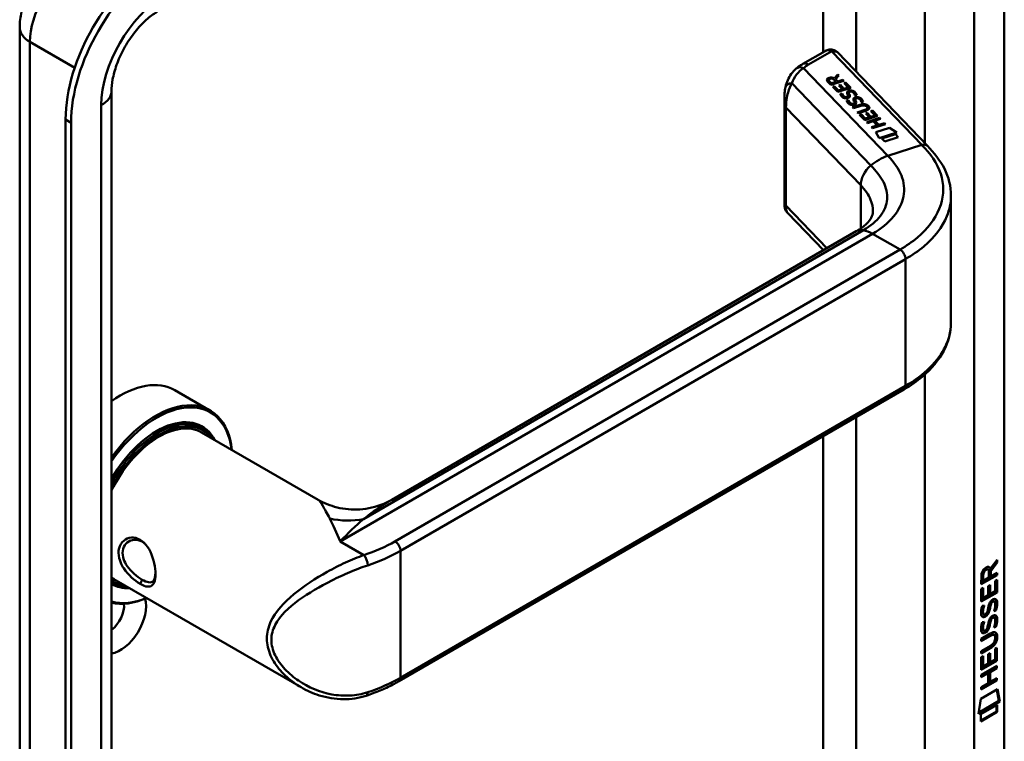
# Model space of a CAD drawing. Header units: millimetres. Extents: x 20 to 833, y 20 to 574.
# Tile 3 of 6: x 340 to 391, y 126 to 163. Entities that reach past the tile are written whole.
import ezdxf

# ---------------------------------------------------------------- set-up
doc = ezdxf.new("R2010")
doc.units = ezdxf.units.MM
doc.header["$LTSCALE"] = 2
doc.layers.add('Sichtbare Kanten(DIN)', color=7, linetype='Continuous', lineweight=50)
doc.layers.add('Sichtbare tangentiale Kanten(DIN)', color=7, linetype='Continuous', lineweight=50)

msp = doc.modelspace()

# ---------------------------------------------------------------- linework, layer by layer
at = {"layer": 'Sichtbare Kanten(DIN)'}
for p, q in [((390.564, 118.33), (390.564, 185.609)), ((339.832, 95.468), (339.832, 162.747)), ((381.327, 161.536), (380.18, 160.874)), ((386.601, 156.653), (381.991, 161.455)), ((381.806, 160.142), (381.982, 160.338)), ((381.806, 160.136), (381.982, 160.331)), ((381.982, 160.338), (382.038, 160.279)), ((381.982, 160.338), (381.982, 160.331)), ((381.982, 160.331), (382.035, 160.276)), ((381.629, 159.798), (381.459, 159.975)), ((381.518, 160.05), (381.518, 160.043)), ((381.546, 159.995), (381.661, 159.876)), ((381.546, 159.989), (381.661, 159.869)), ((382.295, 160.012), (381.629, 159.798)), ((381.661, 159.876), (381.898, 159.952)), ((381.661, 159.869), (381.898, 159.945)), ((381.661, 159.876), (381.661, 159.869)), ((381.898, 159.952), (381.783, 160.071)), ((381.806, 160.142), (381.806, 160.136)), ((382.038, 160.279), (381.87, 160.092)), ((381.87, 160.092), (381.98, 159.978)), ((381.87, 160.092), (381.87, 160.086)), ((381.87, 160.086), (381.98, 159.971)), ((381.898, 159.952), (381.898, 159.945)), ((381.98, 159.978), (382.246, 160.063)), ((381.98, 159.971), (382.246, 160.057)), ((381.98, 159.978), (381.98, 159.971)), ((382.246, 160.063), (382.295, 160.012)), ((382.246, 160.063), (382.246, 160.057)), ((382.246, 160.057), (382.29, 160.01)), ((382.305, 159.891), (382.387, 159.917)), ((382.518, 159.669), (382.305, 159.891)), ((382.31, 159.886), (382.387, 159.91)), ((382.387, 159.917), (382.648, 159.644)), ((382.387, 159.917), (382.387, 159.91)), ((382.387, 159.91), (382.643, 159.643)), ((344.563, 92.202), (344.563, 159.481)), ((381.722, 159.701), (381.804, 159.727)), ((381.982, 159.431), (381.722, 159.701)), ((381.727, 159.696), (381.804, 159.72)), ((381.804, 159.727), (382.014, 159.507)), ((381.804, 159.727), (381.804, 159.72)), ((381.804, 159.72), (382.014, 159.501)), ((382.648, 159.644), (381.982, 159.431)), ((382.014, 159.507), (382.223, 159.574)), ((382.014, 159.501), (382.223, 159.568)), ((382.014, 159.507), (382.014, 159.501)), ((382.036, 159.769), (382.117, 159.795)), ((382.223, 159.574), (382.036, 159.769)), ((382.04, 159.764), (382.117, 159.789)), ((382.117, 159.795), (382.304, 159.6)), ((382.117, 159.795), (382.117, 159.789)), ((382.117, 159.789), (382.304, 159.594)), ((382.122, 159.339), (382.214, 159.351)), ((382.122, 159.333), (382.214, 159.345)), ((382.214, 159.351), (382.214, 159.345)), ((382.223, 159.574), (382.223, 159.568)), ((382.304, 159.6), (382.518, 159.669)), ((382.304, 159.594), (382.518, 159.662)), ((382.304, 159.6), (382.304, 159.594)), ((382.518, 159.669), (382.518, 159.662)), ((382.558, 159.39), (382.558, 159.383)), ((382.572, 159.335), (382.572, 159.328)), ((382.586, 159.304), (382.586, 159.298)), ((382.611, 159.443), (382.608, 159.442)), ((379.235, 159.089), (379.235, 153.618)), ((382.34, 159.175), (382.344, 159.173)), ((382.34, 159.168), (382.344, 159.167)), ((382.451, 158.996), (382.543, 159.008)), ((382.452, 158.99), (382.543, 159.002)), ((382.51, 159.205), (382.51, 159.198)), ((382.512, 159.213), (382.512, 159.216)), ((382.512, 159.206), (382.512, 159.209)), ((382.513, 159.222), (382.513, 159.215)), ((382.543, 159.008), (382.543, 159.002)), ((382.669, 158.832), (382.673, 158.83)), ((382.669, 158.825), (382.673, 158.824)), ((382.839, 158.862), (382.839, 158.855)), ((382.841, 158.87), (382.842, 158.873)), ((382.841, 158.863), (382.842, 158.866)), ((382.842, 158.879), (382.842, 158.872)), ((382.86, 159.25), (382.86, 159.244)), ((382.887, 159.047), (382.887, 159.04)), ((382.901, 158.992), (382.901, 158.985)), ((382.915, 158.961), (382.915, 158.955)), ((382.94, 159.1), (382.937, 159.099)), ((383.19, 158.907), (383.19, 158.901)), ((382.738, 158.643), (383.122, 158.766)), ((382.787, 158.592), (382.738, 158.643)), ((382.743, 158.638), (383.122, 158.759)), ((383.176, 158.717), (382.787, 158.592)), ((382.988, 158.382), (383.377, 158.507)), ((383.037, 158.332), (382.988, 158.382)), ((382.993, 158.377), (383.377, 158.5)), ((383.421, 158.454), (383.037, 158.332)), ((383.424, 158.323), (383.505, 158.349)), ((383.611, 158.128), (383.424, 158.323)), ((383.429, 158.318), (383.505, 158.343)), ((383.483, 158.677), (383.482, 158.678)), ((383.505, 158.349), (383.692, 158.154)), ((383.505, 158.349), (383.505, 158.343)), ((383.505, 158.343), (383.692, 158.148)), ((383.515, 158.613), (383.515, 158.607)), ((383.693, 158.445), (383.775, 158.471)), ((383.906, 158.223), (383.693, 158.445)), ((383.698, 158.44), (383.775, 158.464)), ((383.775, 158.471), (384.036, 158.198)), ((383.775, 158.471), (383.775, 158.464)), ((383.775, 158.464), (384.032, 158.197)), ((342.198, 158.011), (342.198, 90.732)), ((342.481, 157.848), (342.481, 90.569)), ((383.111, 158.255), (383.192, 158.281)), ((383.37, 157.985), (383.111, 158.255)), ((383.115, 158.25), (383.192, 158.274)), ((383.192, 158.281), (383.402, 158.062)), ((383.192, 158.281), (383.192, 158.274)), ((383.192, 158.274), (383.402, 158.055)), ((384.036, 158.198), (383.37, 157.985)), ((383.402, 158.062), (383.611, 158.128)), ((383.402, 158.055), (383.611, 158.122)), ((383.402, 158.062), (383.402, 158.055)), ((383.472, 157.878), (384.139, 158.091)), ((383.521, 157.827), (383.472, 157.878)), ((383.477, 157.873), (384.139, 158.085)), ((383.811, 157.92), (383.521, 157.827)), ((383.611, 158.128), (383.611, 158.122)), ((383.692, 158.154), (383.906, 158.223)), ((383.692, 158.148), (383.906, 158.216)), ((383.692, 158.154), (383.692, 158.148)), ((384.438, 157.78), (383.771, 157.567)), ((384.012, 157.71), (383.811, 157.92)), ((384.187, 158.04), (383.894, 157.946)), ((383.894, 157.946), (384.095, 157.737)), ((383.894, 157.946), (383.894, 157.94)), ((383.894, 157.94), (384.095, 157.73)), ((383.906, 158.223), (383.906, 158.216)), ((384.095, 157.737), (384.389, 157.831)), ((384.095, 157.73), (384.389, 157.824)), ((384.139, 158.091), (384.187, 158.04)), ((384.139, 158.091), (384.139, 158.085)), ((384.139, 158.085), (384.183, 158.039)), ((384.389, 157.831), (384.438, 157.78)), ((384.389, 157.831), (384.389, 157.824)), ((384.389, 157.824), (384.433, 157.778)), ((383.722, 157.617), (384.012, 157.71)), ((383.771, 157.567), (383.722, 157.617)), ((383.727, 157.612), (384.012, 157.704)), ((383.941, 157.367), (384.642, 157.591)), ((384.11, 157.045), (383.941, 157.367)), ((383.944, 157.361), (384.642, 157.585)), ((384.012, 157.71), (384.012, 157.704)), ((384.095, 157.737), (384.095, 157.73)), ((385.023, 157.338), (384.11, 157.045)), ((384.642, 157.591), (385.023, 157.338)), ((384.642, 157.591), (384.642, 157.585)), ((384.642, 157.585), (385.017, 157.336)), ((384.254, 157.041), (384.953, 157.265)), ((384.402, 156.887), (384.254, 157.041)), ((384.259, 157.036), (384.953, 157.258)), ((385.101, 157.111), (384.402, 156.887)), ((384.953, 157.265), (385.101, 157.111)), ((384.953, 157.265), (384.953, 157.258)), ((384.953, 157.258), (385.096, 157.11)), ((387.815, 154.056), (387.815, 147.557)), ((379.404, 153.19), (381.24, 151.278)), ((359.001, 138.438), (382.934, 152.256)), ((347.826, 144.082), (349.636, 143.037)), ((359.368, 129.088), (385.39, 144.111)), ((349.08, 142.203), (349.249, 142.105)), ((349.206, 141.899), (355.211, 138.432)), ((390.146, 135.224), (389.823, 134.791)), ((389.851, 134.888), (390.189, 135.341)), ((390.189, 135.199), (389.866, 134.766)), ((390.146, 135.284), (390.146, 135.224)), ((390.189, 135.199), (390.146, 135.224)), ((390.189, 135.341), (390.189, 135.199)), ((390.146, 134.574), (389.38, 134.133)), ((390.188, 134.55), (389.38, 134.084)), ((389.38, 134.084), (389.381, 134.513)), ((389.437, 134.58), (389.436, 134.29)), ((389.479, 134.556), (389.479, 134.266)), ((389.724, 134.851), (389.681, 134.876)), ((389.767, 134.431), (389.767, 134.722)), ((389.851, 134.888), (389.808, 134.912)), ((389.823, 134.791), (389.823, 134.513)), ((389.866, 134.766), (389.823, 134.791)), ((389.866, 134.488), (389.823, 134.513)), ((389.866, 134.766), (389.866, 134.488)), ((389.866, 134.488), (390.188, 134.675)), ((390.146, 134.65), (390.146, 134.574)), ((390.188, 134.55), (390.146, 134.574)), ((390.188, 134.675), (390.188, 134.55)), ((344.563, 134.188), (344.649, 134.138)), ((344.806, 134.278), (354.33, 128.78)), ((389.479, 134.266), (389.436, 134.29)), ((389.479, 134.266), (389.767, 134.431)), ((389.731, 133.99), (389.83, 134.047)), ((389.731, 133.518), (389.731, 133.99)), ((389.787, 134.023), (389.787, 133.599)), ((389.83, 134.047), (389.829, 133.574)), ((390.089, 133.724), (390.09, 134.262)), ((390.09, 134.262), (390.188, 134.319)), ((390.146, 134.295), (390.145, 133.682)), ((390.188, 134.319), (390.188, 133.658)), ((354.331, 133.86), (354.332, 133.86)), ((389.379, 133.192), (389.38, 133.847)), ((390.145, 133.682), (389.379, 133.241)), ((390.188, 133.658), (389.379, 133.192)), ((389.38, 133.847), (389.478, 133.903)), ((389.436, 133.879), (389.435, 133.396)), ((389.478, 133.903), (389.478, 133.372)), ((389.478, 133.372), (389.731, 133.518)), ((389.829, 133.574), (389.787, 133.599)), ((389.829, 133.574), (390.089, 133.724)), ((390.188, 133.658), (390.145, 133.682)), ((389.428, 132.967), (389.524, 132.99)), ((389.478, 133.372), (389.435, 133.396)), ((389.841, 132.929), (389.798, 132.954)), ((389.893, 133.098), (389.851, 133.123)), ((389.931, 133.208), (389.928, 133.206)), ((389.973, 133.183), (389.931, 133.208)), ((389.973, 133.183), (389.97, 133.181)), ((390.053, 133.19), (390.01, 133.215)), ((389.441, 132.589), (389.443, 132.584)), ((389.511, 132.53), (389.468, 132.555)), ((389.483, 132.564), (389.485, 132.56)), ((389.677, 132.644), (389.68, 132.651)), ((389.827, 132.856), (389.784, 132.881)), ((390.132, 132.729), (390.089, 132.754)), ((389.427, 132.135), (389.523, 132.158)), ((389.826, 132.024), (389.784, 132.049)), ((389.84, 132.097), (389.798, 132.122)), ((389.893, 132.266), (389.85, 132.291)), ((389.93, 132.376), (389.927, 132.374)), ((389.973, 132.351), (389.93, 132.376)), ((389.973, 132.351), (389.969, 132.349)), ((390.052, 132.358), (390.01, 132.383)), ((390.131, 131.897), (390.089, 131.922)), ((389.378, 131.28), (389.843, 131.549)), ((389.808, 131.454), (389.378, 131.206)), ((389.85, 131.429), (389.378, 131.157)), ((389.44, 131.757), (389.442, 131.752)), ((389.51, 131.698), (389.468, 131.723)), ((389.483, 131.732), (389.485, 131.728)), ((389.676, 131.812), (389.679, 131.819)), ((390.044, 131.469), (390.002, 131.494)), ((389.377, 130.648), (389.85, 130.92)), ((389.378, 131.157), (389.378, 131.28)), ((390.099, 131.317), (390.099, 131.32)), ((389.8, 130.818), (389.377, 130.574)), ((389.843, 130.793), (389.377, 130.525)), ((389.377, 130.525), (389.377, 130.648)), ((389.377, 130.338), (389.476, 130.395)), ((389.476, 130.395), (389.475, 129.864)), ((389.728, 130.009), (389.729, 130.482)), ((389.729, 130.482), (389.827, 130.539)), ((389.785, 130.514), (389.785, 130.091)), ((389.827, 130.539), (389.827, 130.066)), ((390.087, 130.754), (390.186, 130.811)), ((390.087, 130.216), (390.087, 130.754)), ((390.143, 130.786), (390.143, 130.174)), ((390.186, 130.811), (390.185, 130.15)), ((389.376, 129.424), (390.185, 129.89)), ((389.377, 129.683), (389.377, 130.338)), ((390.143, 130.174), (389.377, 129.732)), ((390.185, 130.15), (389.377, 129.683)), ((389.433, 130.371), (389.433, 129.888)), ((389.475, 129.864), (389.433, 129.888)), ((389.475, 129.864), (389.728, 130.009)), ((389.827, 130.066), (389.785, 130.091)), ((389.827, 130.066), (390.087, 130.216)), ((390.185, 130.15), (390.143, 130.174)), ((390.185, 129.89), (390.185, 129.767)), ((389.685, 129.528), (389.376, 129.35)), ((389.728, 129.504), (389.376, 129.301)), ((389.376, 129.301), (389.376, 129.424)), ((389.728, 129.504), (389.685, 129.528)), ((389.727, 128.995), (389.728, 129.504)), ((390.142, 129.791), (389.786, 129.586)), ((389.786, 129.586), (389.786, 129.077)), ((389.829, 129.562), (389.786, 129.586)), ((389.829, 129.562), (389.828, 129.053)), ((390.185, 129.767), (389.829, 129.562)), ((390.142, 129.866), (390.142, 129.791)), ((390.185, 129.767), (390.142, 129.791)), ((390.142, 129.159), (389.376, 128.718)), ((390.184, 129.135), (389.376, 128.669)), ((389.376, 128.792), (389.727, 128.995)), ((389.828, 129.053), (389.786, 129.077)), ((389.828, 129.053), (390.184, 129.258)), ((390.142, 129.234), (390.142, 129.159)), ((390.184, 129.135), (390.142, 129.159)), ((390.184, 129.258), (390.184, 129.135)), ((389.355, 128.185), (390.206, 128.675)), ((389.376, 128.669), (389.376, 128.792)), ((390.172, 128.656), (390.29, 128.077)), ((390.206, 128.675), (390.333, 128.052)), ((389.226, 127.414), (389.355, 128.185)), ((390.333, 128.052), (389.226, 127.414)), ((390.29, 128.077), (389.235, 127.468)), ((389.355, 127.395), (390.203, 127.884)), ((390.161, 127.86), (390.16, 127.535)), ((390.203, 127.884), (390.203, 127.511)), ((390.333, 128.052), (390.29, 128.077)), ((390.16, 127.535), (389.355, 127.071)), ((390.203, 127.511), (389.355, 127.022)), ((389.355, 127.022), (389.355, 127.395)), ((390.203, 127.511), (390.16, 127.535))]:
    msp.add_line(p, q, dxfattribs=at)
for centre, major_axis, ratio, start_param, end_param in [((347.006, 160.788), (-3.4, -5.889), 0.57735, 3.926991, 5.497787), ((347.289, 160.624), (-3.4, -5.889), 0.57735, 3.926991, 5.497787), ((381.527, 160.959), (0.076, -0.62), 0.711531, 3.432785, 3.435595), ((381.921, 159.98), (-0.402, 0.079), 0.327189, 5.747132, 6.719877), ((381.921, 159.973), (-0.402, 0.079), 0.327189, 0.064188, 0.436691), ((381.606, 159.865), (0.291, 0.194), 0.851523, 0.416586, 1.247393), ((381.606, 159.858), (0.291, 0.194), 0.851523, 0.416586, 1.247393), ((382.675, 159.166), (0.036, -0.282), 0.791174, 2.749903, 3.271291), ((382.232, 159.688), (0.188, -0.522), 0.372865, 5.863656, 5.924616), ((382.232, 159.682), (0.188, -0.522), 0.372865, 5.863656, 5.924616), ((382.411, 159.337), (-0.024, -0.177), 0.940158, 6.012779, 6.473073), ((382.411, 159.331), (-0.024, -0.177), 0.940158, 6.012779, 6.473073), ((382.495, 159.212), (-0.0068, -0.0258), 0.611199, 1.463345, 1.771423), ((382.495, 159.205), (-0.0068, -0.0258), 0.611199, 1.463345, 1.771423), ((382.55, 159.385), (-0.198, 0.562), 0.357801, 2.741501, 2.800642), ((382.55, 159.378), (-0.198, 0.562), 0.357801, 2.741501, 2.800642), ((382.741, 158.996), (0.027, 0.178), 0.935563, 2.890878, 3.348709), ((382.741, 158.99), (0.027, 0.178), 0.935563, 2.890878, 3.348709), ((382.824, 158.869), (0.0068, 0.0258), 0.611199, 4.604937, 4.913015), ((382.824, 158.862), (0.0068, 0.0258), 0.611199, 4.604937, 4.913015), ((383.004, 158.824), (-0.036, 0.282), 0.791755, 5.890904, 6.412597), ((382.836, 157.851), (0.7, 0.879), 0.508581, 6.215857, 6.934321), ((382.836, 157.844), (0.7, 0.879), 0.508581, 6.215857, 6.934321), ((375.452, 159.595), (8.063, -0.989), 0.081551, 6.108, 6.382933), ((375.452, 159.589), (8.063, -0.989), 0.081551, 6.108, 6.293185), ((381.925, 158.799), (1.686, -0.201), 0.222741, 5.829043, 6.547383), ((381.925, 158.793), (1.686, -0.201), 0.222741, 0.035067, 0.264197), ((383.634, 151.043), (-0.7, 1.212), 0.57735, 6.279176, 6.283185), ((345.026, 139.232), (2.8, 4.85), 0.57735, 0, 0.902526), ((385.19, 144.458), (0.2, -0.346), 0.57735, 0, 0.00623), ((346.836, 138.187), (2.8, 4.85), 0.57735, 5.616239, 7.679969), ((346.893, 138.154), (2.76, 4.78), 0.57735, 5.634869, 7.708109), ((346.893, 138.154), (2.34, 4.053), 0.57735, 5.935521, 7.849506), ((346.865, 138.171), (2.32, 4.018), 0.57735, 6.027433, 7.064282), ((346.949, 138.122), (2.3, 3.984), 0.57735, 5.987222, 7.892142), ((347.006, 138.089), (2.26, 3.914), 0.57735, 6.052244, 7.938463), ((347.006, 138.089), (2.2, 3.811), 0.57735, 0, 1.688247), ((346.78, 138.22), (2.3, 3.984), 0.57735, 0, 0.220052), ((346.723, 138.252), (2.32, 4.018), 0.57735, 6.145982, 6.252702), ((345.309, 139.069), (1.91, 3.308), 0.57735, 3.784703, 3.784752), ((345.309, 139.069), (1.91, 3.308), 0.57735, 3.86735, 3.867371), ((389.418, 134.242), (0.368, 0.732), 0.34929, 5.940544, 6.771352), ((389.376, 134.266), (0.368, 0.732), 0.34929, 5.940544, 6.177403), ((347.006, 138.089), (-2.2, -3.811), 0.57735, 6.165735, 6.283185), ((346.667, 138.285), (-1.91, -3.308), 0.57735, 0.237022, 0.237105), ((389.77, 134.52), (0.175, -0.346), 0.819444, 3.185758, 4.158502), ((389.812, 134.496), (0.175, -0.346), 0.819444, 3.185758, 4.158502), ((347.006, 138.089), (-2.26, -3.914), 0.57735, 6.198704, 6.514127), ((346.949, 138.122), (-2.3, -3.984), 0.57735, 6.245025, 6.579148), ((346.723, 138.252), (-2.32, -4.018), 0.57735, 0.066868, 0.137203), ((346.865, 138.171), (-2.32, -4.018), 0.57735, 0.008063, 0.255753), ((346.893, 138.154), (-2.34, -4.053), 0.57735, 0.004476, 0.347665), ((346.723, 138.252), (-2.32, -4.018), 0.57735, 0.55864, 0.558683), ((347.006, 138.089), (-2.2, -3.811), 0.57735, 0.463642, 0.463742), ((347.006, 138.089), (-2.26, -3.914), 0.57735, 0.516854, 0.516919), ((346.949, 138.122), (2.3, 3.984), 0.57735, 3.689485, 3.689522), ((346.893, 138.154), (2.34, 4.053), 0.57735, 3.718056, 3.718072), ((346.893, 138.154), (2.34, 4.053), 0.57735, 3.896275, 3.89629), ((346.949, 138.122), (2.3, 3.984), 0.57735, 3.878564, 3.878579), ((347.006, 138.089), (-2.26, -3.914), 0.57735, 0.718716, 0.718732), ((346.893, 138.154), (-2.76, -4.78), 0.57735, 0.145873, 0.648317), ((346.836, 138.187), (-2.8, -4.85), 0.57735, 0.174012, 0.666946), ((345.026, 132.21), (0.93, 1.611), 0.57735, 3.567459, 5.765878), ((344.46, 132.537), (0.53, 0.918), 0.57735, 4.06477, 5.628543), ((389.744, 132.549), (-0.258, -0.67), 0.280159, 3.097672, 3.459563), ((389.787, 132.524), (-0.258, -0.67), 0.280159, 2.938175, 3.459563), ((389.799, 133.811), (-0.327, -1.256), 0.153171, 6.026615, 6.087575), ((389.652, 132.97), (-0.178, -0.418), 0.325758, 6.002571, 6.243644), ((389.841, 133.787), (-0.327, -1.256), 0.153171, 6.026615, 6.087575), ((389.694, 132.945), (-0.178, -0.418), 0.325758, 6.002571, 6.462865), ((389.66, 132.642), (-0.0284, -0.0613), 0.214041, 1.386578, 1.694656), ((389.744, 131.718), (-0.258, -0.669), 0.280374, 3.097643, 3.459802), ((389.786, 131.693), (-0.258, -0.669), 0.280374, 2.938109, 3.459802), ((389.823, 133.074), (-0.352, -1.35), 0.146604, 6.036999, 6.09614), ((389.653, 132.142), (-0.18, -0.422), 0.324198, 6.004367, 6.244154), ((389.865, 133.05), (-0.352, -1.35), 0.146604, 6.036999, 6.09614), ((389.696, 132.117), (-0.18, -0.422), 0.324198, 6.004367, 6.462199), ((389.66, 131.81), (-0.0284, -0.0613), 0.214041, 1.386578, 1.694656), ((388.721, 131.724), (1.388, -0.568), 0.642788, 5.820817, 6.539156), ((388.763, 129.398), (1.355, 2.199), 0.216474, 5.945573, 6.664037), ((388.72, 129.423), (1.355, 2.199), 0.216474, 5.945573, 6.245566), ((388.764, 131.699), (1.388, -0.568), 0.642788, 5.820817, 6.539156), ((383.471, 133.969), (6.595, -2.821), 0.235363, 6.108423, 6.383356), ((357.565, 128.727), (0.125, -0.38), 0.405066, 6.280527, 6.283185)]:
    msp.add_ellipse(centre, major_axis=major_axis, ratio=ratio, start_param=start_param, end_param=end_param, dxfattribs=at)
for points, knots in [([(339.832, 162.747), (339.832, 163.03), (339.869, 163.297), (339.993, 163.807), (340.079, 164.05), (340.294, 164.515), (340.422, 164.737), (340.717, 165.155), (340.885, 165.352), (341.265, 165.714), (341.477, 165.879), (341.722, 166.021)], [3.141593, 3.141593, 3.141593, 3.141593, 3.455752, 3.455752, 3.769911, 3.769911, 4.08407, 4.08407, 4.39823, 4.39823, 4.712389, 4.712389, 4.712389, 4.712389]), ([(344.563, 159.481), (344.563, 159.652), (344.581, 159.853), (344.665, 160.307), (344.733, 160.563), (344.925, 161.098), (345.05, 161.378), (345.349, 161.927), (345.522, 162.194), (345.892, 162.678), (346.088, 162.894), (346.469, 163.251), (346.654, 163.393), (346.854, 163.519), (346.885, 163.538), (346.916, 163.556)], [3.141593, 3.141593, 3.141593, 3.141593, 3.374304, 3.374304, 3.622285, 3.622285, 3.88278, 3.88278, 4.148781, 4.148781, 4.411918, 4.411918, 4.663938, 4.663938, 4.712389, 4.712389, 4.712389, 4.712389]), ([(381.342, 161.545), (381.402, 161.577), (381.467, 161.6), (381.599, 161.621), (381.667, 161.618), (381.777, 161.593), (381.821, 161.577), (381.862, 161.554)], [0.0040462, 0.0040462, 0.0040462, 0.0040462, 0.0551231, 0.0551231, 0.1050882, 0.1050882, 0.14014, 0.14014, 0.14014, 0.14014]), ([(381.869, 161.55), (381.877, 161.546), (381.885, 161.541), (381.901, 161.53), (381.91, 161.524), (381.926, 161.513), (381.934, 161.506), (381.95, 161.493), (381.959, 161.486), (381.975, 161.471), (381.983, 161.464), (381.991, 161.455)], [6.2831853, 6.2831853, 6.2831853, 6.2831853, 6.3390358, 6.3390358, 6.3948864, 6.3948864, 6.4507369, 6.4507369, 6.5065875, 6.5065875, 6.562438, 6.562438, 6.562438, 6.562438]), ([(380.18, 160.874), (380.155, 160.86), (380.131, 160.845), (380.083, 160.815), (380.059, 160.8), (380.013, 160.769), (379.99, 160.753), (379.944, 160.72), (379.922, 160.704), (379.878, 160.67), (379.857, 160.652), (379.836, 160.634)], [1.5707963, 1.5707963, 1.5707963, 1.5707963, 1.6075273, 1.6075273, 1.6442583, 1.6442583, 1.6809892, 1.6809892, 1.7177202, 1.7177202, 1.7544512, 1.7544512, 1.7544512, 1.7544512]), ([(379.292, 159.682), (379.347, 159.926), (379.444, 160.162), (379.659, 160.463), (379.744, 160.556), (379.838, 160.636)], [0.0015719, 0.0015719, 0.0015719, 0.0015719, 0.2083738, 0.2083738, 0.3123522, 0.3123522, 0.3123522, 0.3123522]), ([(379.235, 159.094), (379.235, 159.19), (379.238, 159.285), (379.255, 159.48), (379.269, 159.58), (379.291, 159.677)], [0, 0, 0, 0, 0.0730491, 0.0730491, 0.1547785, 0.1547785, 0.1547785, 0.1547785]), ([(383.176, 158.717), (383.211, 158.728), (383.251, 158.738), (383.312, 158.743), (383.334, 158.742), (383.375, 158.737), (383.394, 158.732), (383.431, 158.718), (383.448, 158.708), (383.469, 158.691), (383.476, 158.684), (383.482, 158.678)], [0, 0, 0, 0, 0.03013076, 0.03013076, 0.04643109, 0.04643109, 0.06207275, 0.06207275, 0.07997439, 0.07997439, 0.08929735, 0.08929735, 0.08929735, 0.08929735]), ([(386.6, 156.654), (386.939, 156.3), (387.267, 155.903), (387.698, 155.042), (387.816, 154.564), (387.816, 154.096)], [0, 0, 0, 0, 0.524809, 0.524809, 1.083325, 1.083325, 1.083325, 1.083325]), ([(379.391, 153.205), (379.352, 153.248), (379.32, 153.297), (379.269, 153.404), (379.251, 153.465), (379.24, 153.54), (379.238, 153.556), (379.236, 153.589), (379.235, 153.605), (379.235, 153.618)], [0.0060148, 0.0060148, 0.0060148, 0.0060148, 0.0491531, 0.0491531, 0.0963738, 0.0963738, 0.1101564, 0.1101564, 0.1244755, 0.1244755, 0.1244755, 0.1244755]), ([(382.937, 152.258), (383.16, 152.386), (383.339, 152.523), (383.582, 152.758), (383.653, 152.856), (383.769, 153.074), (383.789, 153.149), (383.791, 153.284)], [0, 0, 0, 0, 0.2677012, 0.2677012, 0.5230117, 0.5230117, 0.8468103, 0.8468103, 0.8468103, 0.8468103]), ([(387.816, 147.561), (387.816, 147.068), (387.687, 146.568), (387.195, 145.627), (386.819, 145.177), (386.067, 144.541), (385.747, 144.318), (385.396, 144.115)], [0, 0, 0, 0, 0.585076, 0.585076, 1.190443, 1.190443, 1.556046, 1.556046, 1.556046, 1.556046]), ([(355.212, 138.432), (355.506, 138.262), (355.842, 138.127), (356.565, 137.948), (356.963, 137.913), (357.777, 137.967), (358.201, 138.068), (358.73, 138.292), (358.869, 138.362), (359.002, 138.438)], [0, 0, 0, 0, 0.283667, 0.283667, 0.592275, 0.592275, 0.928024, 0.928024, 1.05298, 1.05298, 1.05298, 1.05298]), ([(346.035, 134.106), (346.177, 134.023), (346.44, 133.923), (346.7, 134.007), (346.831, 134.331), (346.831, 135.036), (346.57, 135.909), (346.047, 136.424), (345.423, 136.571), (344.912, 136.143), (344.914, 135.481), (345.061, 135.12), (345.374, 134.602), (345.749, 134.271), (346.034, 134.106), (346.035, 134.106), (346.035, 134.106), (346.035, 134.106)], [-2.115049, -2.115049, -2.115049, -2.115049, -1.963993, -1.812917, -1.66184, -1.510764, -1.208611, -1.057535, -0.906458, -0.604306, -0.453229, -0.339922, -0.302153, 0, 0, 0, 0.000021, 0.000021, 0.000021, 0.000021]), ([(346.134, 134.32), (346.134, 134.32), (346.134, 134.32), (346.134, 134.32), (345.879, 134.467), (345.578, 134.723), (345.376, 135.016), (345.351, 135.053), (345.327, 135.09), (345.305, 135.127), (345.239, 135.24), (345.189, 135.357), (345.161, 135.473), (345.122, 135.627), (345.122, 135.779), (345.16, 135.911), (345.237, 136.176), (345.47, 136.36), (345.734, 136.377), (345.866, 136.386), (346.006, 136.353), (346.134, 136.279), (346.197, 136.243), (346.257, 136.197), (346.314, 136.142)], [2.115049, 2.115049, 2.115049, 2.115049, 2.11507, 2.11507, 2.11507, 2.417222, 2.417222, 2.417222, 2.454991, 2.454991, 2.454991, 2.568299, 2.568299, 2.568299, 2.719375, 2.719375, 2.719375, 3.021528, 3.021528, 3.021528, 3.172604, 3.172604, 3.172604, 3.247142, 3.247142, 3.247142, 3.247142]), ([(346.825, 134.62), (346.823, 134.584), (346.819, 134.55), (346.814, 134.518), (346.796, 134.397), (346.758, 134.306), (346.702, 134.25), (346.645, 134.195), (346.57, 134.174), (346.474, 134.187), (346.378, 134.199), (346.262, 134.246), (346.134, 134.32)], [3.7372104, 3.7372104, 3.7372104, 3.7372104, 3.7769099, 3.7769099, 3.7769099, 3.9279863, 3.9279863, 3.9279863, 4.0790627, 4.0790627, 4.0790627, 4.2301185, 4.2301185, 4.2301185, 4.2301185]), ([(390.002, 131.494), (389.999, 131.495), (389.997, 131.497), (389.977, 131.505), (389.957, 131.507), (389.895, 131.499), (389.85, 131.478), (389.808, 131.454)], [-0.07338123, -0.07338123, -0.07338123, -0.07338123, -0.06964663, -0.06964663, -0.04519613, -0.04519613, 0, 0, 0, 0]), ([(390.099, 131.32), (390.099, 131.335), (390.098, 131.35), (390.094, 131.392), (390.087, 131.416), (390.066, 131.453), (390.053, 131.466), (390.019, 131.481), (389.999, 131.482), (389.938, 131.474), (389.893, 131.454), (389.85, 131.429)], [-0.133946, -0.133946, -0.133946, -0.133946, -0.1199616, -0.1199616, -0.0931091, -0.0931091, -0.0696466, -0.0696466, -0.0451961, -0.0451961, 0, 0, 0, 0]), ([(359.368, 129.088), (359.268, 129.03), (359.164, 128.973), (358.953, 128.864), (358.845, 128.811), (358.625, 128.708), (358.513, 128.658), (358.285, 128.563), (358.168, 128.517), (357.932, 128.429), (357.812, 128.387), (357.69, 128.347)], [1.5707963, 1.5707963, 1.5707963, 1.5707963, 1.6240551, 1.6240551, 1.6773139, 1.6773139, 1.7305727, 1.7305727, 1.7838315, 1.7838315, 1.8370903, 1.8370903, 1.8370903, 1.8370903]), ([(357.69, 128.347), (357.31, 128.222), (356.908, 128.162), (356.092, 128.167), (355.67, 128.238), (354.944, 128.467), (354.628, 128.608), (354.332, 128.779)], [0, 0, 0, 0, 0.3227064, 0.3227064, 0.6648634, 0.6648634, 0.9427026, 0.9427026, 0.9427026, 0.9427026])]:
    msp.add_open_spline(points, degree=3, knots=knots, dxfattribs=at)
for points in [[(381.459, 159.975), (381.405, 160.036), (381.399, 160.115), (381.542, 160.161)], [(381.424, 160.05), (381.426, 160.089), (381.458, 160.128), (381.542, 160.155)], [(381.783, 160.071), (381.748, 160.108), (381.686, 160.145), (381.589, 160.114)], [(382.126, 159.313), (382.124, 159.321), (382.122, 159.339), (382.122, 159.339)], [(382.162, 159.233), (382.149, 159.253), (382.131, 159.284), (382.126, 159.313)], [(382.214, 159.351), (382.214, 159.351), (382.228, 159.298), (382.238, 159.277)], [(382.214, 159.345), (382.214, 159.345), (382.228, 159.292), (382.238, 159.271)], [(382.487, 159.299), (382.459, 159.355), (382.456, 159.391), (382.467, 159.424)], [(382.461, 159.385), (382.461, 159.397), (382.464, 159.407), (382.467, 159.418)], [(382.467, 159.424), (382.474, 159.446), (382.495, 159.465), (382.534, 159.482)], [(382.467, 159.418), (382.474, 159.439), (382.495, 159.459), (382.534, 159.475)], [(382.512, 159.216), (382.514, 159.236), (382.506, 159.262), (382.487, 159.299)], [(382.534, 159.482), (382.596, 159.509), (382.675, 159.516), (382.761, 159.488)], [(382.534, 159.475), (382.596, 159.502), (382.675, 159.51), (382.761, 159.482)], [(382.56, 159.406), (382.555, 159.389), (382.559, 159.365), (382.572, 159.335)], [(382.558, 159.383), (382.558, 159.368), (382.562, 159.35), (382.572, 159.328)], [(382.608, 159.442), (382.579, 159.433), (382.566, 159.423), (382.56, 159.406)], [(382.572, 159.335), (382.574, 159.33), (382.586, 159.305), (382.586, 159.304)], [(382.572, 159.328), (382.574, 159.323), (382.586, 159.298), (382.586, 159.298)], [(382.586, 159.304), (382.604, 159.268), (382.611, 159.241), (382.611, 159.217)], [(382.84, 159.333), (382.813, 159.383), (382.778, 159.42), (382.727, 159.438)], [(382.761, 159.488), (382.81, 159.472), (382.851, 159.447), (382.886, 159.41)], [(382.761, 159.482), (382.81, 159.466), (382.851, 159.44), (382.886, 159.404)], [(382.86, 159.244), (382.86, 159.244), (382.863, 159.29), (382.84, 159.333)], [(382.886, 159.41), (382.897, 159.399), (382.907, 159.387), (382.917, 159.373)], [(382.886, 159.404), (382.897, 159.392), (382.907, 159.38), (382.917, 159.367)], [(382.917, 159.373), (382.953, 159.327), (382.959, 159.27), (382.957, 159.26)], [(382.917, 159.367), (382.948, 159.326), (382.956, 159.279), (382.957, 159.26)], [(379.235, 159.094), (379.235, 159.092), (379.235, 159.09), (379.235, 159.089)], [(382.284, 159.131), (382.232, 159.157), (382.195, 159.186), (382.162, 159.233)], [(382.238, 159.277), (382.255, 159.238), (382.283, 159.208), (382.325, 159.183)], [(382.238, 159.271), (382.255, 159.232), (382.283, 159.201), (382.325, 159.176)], [(382.474, 159.111), (382.418, 159.099), (382.346, 159.101), (382.284, 159.131)], [(382.419, 159.16), (382.461, 159.163), (382.5, 159.182), (382.51, 159.205)], [(382.419, 159.153), (382.461, 159.156), (382.5, 159.175), (382.51, 159.198)], [(382.455, 158.97), (382.453, 158.978), (382.451, 158.996), (382.451, 158.996)], [(382.492, 158.89), (382.478, 158.91), (382.461, 158.941), (382.455, 158.97)], [(382.512, 159.121), (382.488, 159.113), (382.483, 159.113), (382.474, 159.111)], [(382.614, 158.788), (382.561, 158.814), (382.524, 158.843), (382.492, 158.89)], [(382.611, 159.217), (382.612, 159.18), (382.587, 159.144), (382.512, 159.121)], [(382.512, 159.209), (382.513, 159.211), (382.513, 159.213), (382.513, 159.215)], [(382.543, 159.008), (382.543, 159.008), (382.557, 158.955), (382.567, 158.934)], [(382.543, 159.002), (382.543, 159.002), (382.557, 158.949), (382.567, 158.928)], [(382.567, 158.934), (382.585, 158.895), (382.612, 158.865), (382.654, 158.84)], [(382.567, 158.928), (382.585, 158.889), (382.612, 158.858), (382.654, 158.834)], [(382.586, 159.298), (382.604, 159.263), (382.611, 159.237), (382.611, 159.213)], [(382.748, 158.817), (382.79, 158.82), (382.83, 158.839), (382.839, 158.862)], [(382.748, 158.81), (382.79, 158.813), (382.83, 158.832), (382.839, 158.855)], [(382.817, 158.956), (382.789, 159.012), (382.785, 159.048), (382.796, 159.081)], [(382.79, 159.042), (382.791, 159.054), (382.793, 159.064), (382.796, 159.075)], [(382.796, 159.081), (382.804, 159.103), (382.825, 159.122), (382.863, 159.139)], [(382.796, 159.075), (382.804, 159.096), (382.825, 159.116), (382.863, 159.133)], [(382.842, 158.873), (382.843, 158.893), (382.836, 158.919), (382.817, 158.956)], [(382.941, 158.874), (382.941, 158.837), (382.916, 158.801), (382.841, 158.778)], [(382.842, 158.866), (382.842, 158.868), (382.842, 158.87), (382.842, 158.872)], [(382.957, 159.26), (382.952, 159.259), (382.86, 159.244), (382.86, 159.244)], [(382.863, 159.139), (382.925, 159.166), (383.004, 159.173), (383.09, 159.145)], [(382.863, 159.133), (382.925, 159.159), (383.004, 159.167), (383.09, 159.139)], [(382.889, 159.063), (382.884, 159.046), (382.888, 159.022), (382.901, 158.992)], [(382.887, 159.04), (382.887, 159.025), (382.892, 159.007), (382.901, 158.985)], [(382.937, 159.099), (382.909, 159.09), (382.895, 159.08), (382.889, 159.063)], [(382.901, 158.992), (382.903, 158.987), (382.915, 158.962), (382.915, 158.961)], [(382.901, 158.985), (382.903, 158.981), (382.915, 158.955), (382.915, 158.955)], [(382.915, 158.961), (382.934, 158.925), (382.94, 158.898), (382.941, 158.874)], [(382.915, 158.955), (382.933, 158.92), (382.94, 158.894), (382.94, 158.87)], [(383.17, 158.99), (383.143, 159.04), (383.107, 159.077), (383.056, 159.095)], [(383.09, 159.145), (383.14, 159.129), (383.18, 159.104), (383.215, 159.067)], [(383.09, 159.139), (383.14, 159.123), (383.18, 159.097), (383.215, 159.061)], [(383.19, 158.901), (383.19, 158.901), (383.193, 158.947), (383.17, 158.99)], [(383.287, 158.917), (383.281, 158.916), (383.19, 158.901), (383.19, 158.901)], [(383.215, 159.067), (383.226, 159.056), (383.236, 159.044), (383.246, 159.031)], [(383.215, 159.061), (383.226, 159.049), (383.236, 159.037), (383.246, 159.024)], [(383.246, 159.031), (383.282, 158.984), (383.288, 158.928), (383.287, 158.917)], [(383.246, 159.024), (383.277, 158.984), (383.286, 158.936), (383.287, 158.917)], [(382.804, 158.768), (382.747, 158.756), (382.675, 158.758), (382.614, 158.788)], [(382.841, 158.778), (382.818, 158.771), (382.812, 158.77), (382.804, 158.768)], [(387.816, 154.089), (387.816, 154.091), (387.816, 154.093), (387.816, 154.096)], [(379.235, 153.618), (379.235, 153.618), (379.235, 153.618), (379.235, 153.618)], [(355.211, 138.432), (355.211, 138.432), (355.212, 138.432), (355.212, 138.432)], [(389.381, 134.513), (389.384, 134.66), (389.45, 134.849), (389.623, 134.948)], [(389.681, 134.876), (389.66, 134.888), (389.628, 134.886), (389.582, 134.86)], [(389.767, 134.722), (389.767, 134.811), (389.742, 134.903), (389.625, 134.835)], [(389.408, 132.904), (389.413, 132.924), (389.428, 132.967), (389.428, 132.967)], [(389.471, 132.977), (389.461, 132.936), (389.444, 132.87), (389.437, 132.837)], [(389.524, 132.99), (389.524, 132.99), (389.49, 132.863), (389.48, 132.813)], [(389.731, 132.85), (389.755, 132.984), (389.784, 133.07), (389.824, 133.147)], [(389.798, 132.954), (389.796, 132.943), (389.785, 132.882), (389.784, 132.881)], [(389.851, 133.123), (389.831, 133.082), (389.814, 133.027), (389.798, 132.954)], [(389.824, 133.147), (389.85, 133.199), (389.887, 133.243), (389.937, 133.281)], [(389.841, 132.929), (389.839, 132.918), (389.827, 132.857), (389.827, 132.856)], [(389.893, 133.098), (389.873, 133.058), (389.856, 133.003), (389.841, 132.929)], [(389.928, 133.206), (389.893, 133.186), (389.872, 133.163), (389.851, 133.123)], [(389.97, 133.181), (389.936, 133.161), (389.914, 133.138), (389.893, 133.098)], [(389.937, 133.281), (390.019, 133.34), (390.099, 133.354), (390.154, 133.282)], [(390.088, 132.908), (390.108, 133.028), (390.107, 133.119), (390.077, 133.166)], [(390.153, 133.025), (390.145, 132.912), (390.1, 132.779), (390.089, 132.754)], [(390.093, 133.326), (390.099, 133.32), (390.105, 133.314), (390.111, 133.306)], [(390.111, 133.306), (390.142, 133.265), (390.157, 133.203), (390.157, 133.114)], [(390.195, 133.001), (390.187, 132.888), (390.142, 132.754), (390.132, 132.729)], [(390.157, 133.114), (390.157, 133.087), (390.155, 133.058), (390.153, 133.025)], [(390.154, 133.282), (390.185, 133.241), (390.2, 133.178), (390.2, 133.09)], [(390.2, 133.09), (390.2, 133.062), (390.198, 133.033), (390.195, 133.001)], [(389.393, 132.464), (389.367, 132.528), (389.359, 132.599), (389.371, 132.713)], [(389.371, 132.713), (389.376, 132.762), (389.388, 132.836), (389.408, 132.904)], [(389.551, 132.405), (389.488, 132.379), (389.423, 132.389), (389.393, 132.464)], [(389.437, 132.837), (389.419, 132.744), (389.417, 132.67), (389.434, 132.609)], [(389.509, 132.429), (389.478, 132.417), (389.448, 132.413), (389.421, 132.42)], [(389.48, 132.813), (389.462, 132.72), (389.46, 132.645), (389.476, 132.584)], [(389.552, 132.451), (389.524, 132.435), (389.518, 132.433), (389.509, 132.429)], [(389.543, 132.524), (389.585, 132.528), (389.638, 132.571), (389.668, 132.625)], [(389.595, 132.426), (389.566, 132.41), (389.56, 132.409), (389.551, 132.405)], [(389.73, 132.672), (389.697, 132.585), (389.642, 132.501), (389.552, 132.451)], [(389.772, 132.648), (389.74, 132.56), (389.685, 132.477), (389.595, 132.426)], [(389.68, 132.651), (389.699, 132.698), (389.715, 132.761), (389.731, 132.85)], [(389.784, 132.881), (389.769, 132.794), (389.751, 132.73), (389.73, 132.672)], [(389.827, 132.856), (389.812, 132.769), (389.794, 132.705), (389.772, 132.648)], [(389.823, 132.315), (389.849, 132.367), (389.886, 132.411), (389.937, 132.449)], [(389.937, 132.449), (390.018, 132.508), (390.098, 132.522), (390.153, 132.45)], [(390.028, 132.698), (390.028, 132.698), (390.071, 132.806), (390.088, 132.908)], [(390.132, 132.729), (390.126, 132.728), (390.028, 132.698), (390.028, 132.698)], [(390.089, 132.754), (390.087, 132.753), (390.066, 132.747), (390.043, 132.74)], [(390.093, 132.494), (390.099, 132.488), (390.105, 132.482), (390.111, 132.474)], [(390.111, 132.474), (390.142, 132.433), (390.157, 132.371), (390.157, 132.282)], [(390.153, 132.45), (390.184, 132.409), (390.199, 132.346), (390.199, 132.258)], [(389.37, 131.881), (389.375, 131.93), (389.387, 132.004), (389.407, 132.072)], [(389.407, 132.072), (389.413, 132.092), (389.427, 132.135), (389.427, 132.135)], [(389.437, 132.005), (389.42, 131.922), (389.416, 131.841), (389.433, 131.777)], [(389.471, 132.145), (389.46, 132.104), (389.443, 132.038), (389.437, 132.005)], [(389.479, 131.981), (389.461, 131.888), (389.459, 131.813), (389.476, 131.752)], [(389.523, 132.158), (389.523, 132.158), (389.489, 132.031), (389.479, 131.981)], [(389.679, 131.819), (389.699, 131.866), (389.715, 131.929), (389.73, 132.018)], [(389.784, 132.049), (389.769, 131.962), (389.751, 131.898), (389.729, 131.84)], [(389.73, 132.018), (389.754, 132.152), (389.783, 132.238), (389.823, 132.315)], [(389.826, 132.024), (389.811, 131.937), (389.793, 131.873), (389.772, 131.816)], [(389.798, 132.122), (389.796, 132.111), (389.784, 132.05), (389.784, 132.049)], [(389.85, 132.291), (389.83, 132.25), (389.813, 132.195), (389.798, 132.122)], [(389.84, 132.097), (389.838, 132.086), (389.827, 132.025), (389.826, 132.024)], [(389.893, 132.266), (389.873, 132.226), (389.856, 132.171), (389.84, 132.097)], [(389.927, 132.374), (389.893, 132.354), (389.871, 132.331), (389.85, 132.291)], [(389.969, 132.349), (389.935, 132.329), (389.914, 132.306), (389.893, 132.266)], [(390.027, 131.866), (390.027, 131.866), (390.071, 131.974), (390.088, 132.076)], [(390.089, 131.922), (390.086, 131.921), (390.065, 131.915), (390.043, 131.908)], [(390.088, 132.076), (390.107, 132.196), (390.107, 132.287), (390.077, 132.334)], [(390.152, 132.193), (390.144, 132.08), (390.099, 131.947), (390.089, 131.922)], [(390.195, 132.169), (390.186, 132.056), (390.142, 131.922), (390.131, 131.897)], [(390.157, 132.282), (390.157, 132.255), (390.155, 132.226), (390.152, 132.193)], [(390.199, 132.258), (390.199, 132.23), (390.197, 132.201), (390.195, 132.169)], [(389.392, 131.632), (389.367, 131.696), (389.359, 131.767), (389.37, 131.881)], [(389.551, 131.573), (389.487, 131.547), (389.422, 131.557), (389.392, 131.632)], [(389.508, 131.597), (389.478, 131.585), (389.447, 131.581), (389.42, 131.588)], [(389.552, 131.619), (389.523, 131.603), (389.517, 131.601), (389.508, 131.597)], [(389.543, 131.692), (389.584, 131.696), (389.638, 131.739), (389.667, 131.793)], [(389.594, 131.594), (389.566, 131.578), (389.56, 131.577), (389.551, 131.573)], [(389.729, 131.84), (389.697, 131.753), (389.642, 131.669), (389.552, 131.619)], [(389.772, 131.816), (389.739, 131.728), (389.684, 131.645), (389.594, 131.594)], [(390.131, 131.897), (390.126, 131.896), (390.027, 131.866), (390.027, 131.866)], [(354.33, 128.78), (354.331, 128.779), (354.332, 128.779), (354.332, 128.779)]]:
    msp.add_open_spline(points, degree=3, dxfattribs=at)
at = {"layer": 'Sichtbare tangentiale Kanten(DIN)'}
for p, q in [((386.463, 184.711), (386.463, 156.797)), ((389.008, 117.432), (389.008, 184.711)), ((382.927, 160.48), (382.927, 184.347)), ((381.23, 183.367), (381.23, 161.48)), ((340.359, 162.012), (342.668, 160.679)), ((340.359, 94.733), (340.359, 162.012)), ((380.48, 160.844), (381.669, 161.531)), ((381.702, 161.505), (386.313, 156.703)), ((384.563, 156.143), (380.222, 160.665)), ((383.689, 155.644), (379.614, 159.888)), ((381.542, 160.161), (381.542, 160.155)), ((381.546, 159.995), (381.546, 159.989)), ((382.467, 159.424), (382.467, 159.418)), ((382.534, 159.482), (382.534, 159.475)), ((382.761, 159.488), (382.761, 159.482)), ((382.886, 159.41), (382.886, 159.404)), ((382.917, 159.373), (382.917, 159.367)), ((382.238, 159.277), (382.238, 159.271)), ((382.325, 159.183), (382.325, 159.176)), ((382.34, 159.175), (382.34, 159.168)), ((382.344, 159.173), (382.344, 159.167)), ((382.419, 159.16), (382.419, 159.153)), ((382.512, 159.216), (382.512, 159.209)), ((382.512, 159.213), (382.512, 159.206)), ((382.567, 158.934), (382.567, 158.928)), ((382.654, 158.84), (382.654, 158.834)), ((382.669, 158.832), (382.669, 158.825)), ((382.673, 158.83), (382.673, 158.824)), ((382.748, 158.817), (382.748, 158.81)), ((382.796, 159.081), (382.796, 159.075)), ((382.841, 158.87), (382.841, 158.863)), ((382.842, 158.873), (382.842, 158.866)), ((382.863, 159.139), (382.863, 159.133)), ((383.09, 159.145), (383.09, 159.139)), ((383.215, 159.067), (383.215, 159.061)), ((383.246, 159.031), (383.246, 159.024)), ((344.036, 158.746), (344.036, 91.467)), ((379.24, 158.786), (379.24, 153.735)), ((379.314, 153.587), (379.314, 158.638)), ((383.164, 154.628), (379.314, 158.638)), ((383.122, 158.766), (383.122, 158.759)), ((383.377, 158.507), (383.377, 158.5)), ((383.564, 158.704), (383.564, 158.697)), ((342.481, 157.848), (342.198, 158.011)), ((384.563, 156.143), (386.313, 156.703)), ((386.463, 156.719), (386.463, 156.719)), ((383.164, 152.401), (383.164, 154.628)), ((381.428, 151.386), (379.314, 153.587)), ((357.549, 137.442), (383.304, 152.311)), ((356.34, 136.293), (383.776, 152.133)), ((385.19, 151.316), (383.776, 152.133)), ((385.19, 151.316), (359.168, 136.293)), ((381.23, 151.288), (381.23, 151.272)), ((359.451, 135.803), (385.473, 150.826)), ((385.473, 144.294), (385.473, 150.826)), ((386.463, 144.992), (386.463, 144.99)), ((386.463, 144.878), (386.463, 117.432)), ((385.473, 144.294), (359.451, 129.271)), ((382.927, 119.473), (382.927, 142.689)), ((381.23, 141.71), (381.23, 119.473)), ((356.34, 136.293), (357.565, 135.586)), ((359.451, 129.271), (359.451, 135.803)), ((389.479, 134.556), (389.437, 134.58)), ((389.625, 134.835), (389.582, 134.86)), ((346.034, 134.106), (346.134, 134.32)), ((389.97, 133.181), (389.928, 133.206)), ((390.154, 133.282), (390.111, 133.306)), ((390.195, 133.001), (390.153, 133.025)), ((390.2, 133.09), (390.157, 133.114)), ((389.476, 132.584), (389.434, 132.609)), ((389.48, 132.813), (389.437, 132.837)), ((389.483, 132.564), (389.441, 132.589)), ((389.485, 132.56), (389.443, 132.584)), ((389.551, 132.405), (389.509, 132.429)), ((389.595, 132.426), (389.552, 132.451)), ((389.772, 132.648), (389.73, 132.672)), ((390.153, 132.45), (390.111, 132.474)), ((389.479, 131.981), (389.437, 132.005)), ((389.969, 132.349), (389.927, 132.374)), ((390.195, 132.169), (390.152, 132.193)), ((390.199, 132.258), (390.157, 132.282)), ((389.476, 131.752), (389.433, 131.777)), ((389.483, 131.732), (389.44, 131.757)), ((389.485, 131.728), (389.442, 131.752)), ((389.551, 131.573), (389.508, 131.597)), ((389.594, 131.594), (389.552, 131.619)), ((389.772, 131.816), (389.729, 131.84)), ((389.85, 131.429), (389.808, 131.454)), ((390.199, 131.376), (390.156, 131.4)), ((389.843, 130.793), (389.8, 130.818))]:
    msp.add_line(p, q, dxfattribs=at)
for centre, major_axis, ratio, start_param, end_param in [((342.622, 163.319), (1.6, 2.771), 0.57735, 0.785398, 2.356194), ((347.289, 160.624), (-2.3, -3.984), 0.57735, 3.926991, 5.497787), ((341.632, 162.747), (-1.8, 0), 0.57735, 0, 0.785398), ((381.527, 160.959), (0.076, -0.62), 0.711531, 2.650196, 3.432785), ((381.669, 161.204), (0.2, 0.346), 0.57735, 0, 0.785398), ((381.527, 161.449), (0.2, 0), 0.57735, 0.506145, 0.785398), ((381.702, 161.178), (0.289, 0.277), 0.714124, 0, 0.969784), ((380.48, 160.354), (-0.3, 0.52), 0.57735, 5.497787, 6.283185), ((382.035, 159.946), (2.2, 0), 0.57735, 2.356194, 2.539849), ((380.222, 160.175), (-0.386, 0.459), 0.673079, 5.38747, 6.276129), ((379.877, 159.548), (-0.586, 0.13), 0.549595, 5.294317, 6.284802), ((342.763, 159.481), (1.8, 0), 0.57735, 5.497787, 6.283185), ((379.839, 158.806), (-0.6, 0), 0.57735, 0.057642, 0.506145), ((386.313, 156.376), (0.289, 0.277), 0.714124, 0.004925, 0.969784), ((384.563, 154.51), (1.443, 1.385), 0.714124, 0.969784, 1.493383), ((384.214, 154.964), (0.866, 0.831), 0.714124, 1.493383, 2.54058), ((379.839, 153.755), (-0.6, 0), 0.57735, 0.057642, 0.506145), ((383.634, 151.043), (-0.7, 1.212), 0.57735, 5.837624, 6.279176), ((383.776, 150.5), (-1, 1.732), 0.57735, 5.497787, 5.837624), ((385.19, 150.99), (-0.2, 0.346), 0.57735, 3.926991, 5.497787), ((385.19, 144.458), (0.2, -0.346), 0.57735, 0.00623, 0.785398), ((356.606, 141.065), (3.898, -0.899), 0.920627, 4.719499, 5.160571), ((353.794, 139.395), (-7.6, 0), 0.57735, 2.0899, 2.356194), ((359.168, 135.966), (-0.2, 0.346), 0.57735, 3.926991, 5.497787), ((357.565, 135.259), (-0.125, 0.38), 0.405066, 4.028934, 5.59973), ((353.794, 139.069), (8, 0), 0.57735, 5.231493, 5.497787), ((353.794, 132.537), (-8, 0), 0.57735, 2.0899, 2.356194), ((359.168, 129.434), (0.2, -0.346), 0.57735, 0, 0.785398), ((357.565, 128.727), (0.125, -0.38), 0.405066, 0, 0.887341)]:
    msp.add_ellipse(centre, major_axis=major_axis, ratio=ratio, start_param=start_param, end_param=end_param, dxfattribs=at)
msp.add_open_spline([(379.614, 159.888), (379.739, 160.198), (379.946, 160.487), (380.222, 160.665)], degree=3, dxfattribs=at)
for points, knots in [([(379.314, 158.638), (379.314, 158.761), (379.324, 158.902), (379.343, 159.034), (379.361, 159.166), (379.387, 159.288), (379.419, 159.406), (379.468, 159.581), (379.534, 159.744), (379.614, 159.888)], [-0.1988774, -0.1988774, -0.1988774, -0.1988774, -0.1420553, -0.1420553, -0.1420553, -0.0852332, -0.0852332, -0.0852332, 0, 0, 0, 0]), ([(379.235, 159.089), (379.235, 159.064), (379.235, 159.04), (379.236, 159.015), (379.237, 158.932), (379.24, 158.848), (379.24, 158.786)], [0.1254754, 0.1254754, 0.1254754, 0.1254754, 0.14205527, 0.14205527, 0.14205527, 0.19887737, 0.19887737, 0.19887737, 0.19887737]), ([(386.313, 156.703), (386.363, 156.651), (386.413, 156.598), (386.914, 156.076), (387.516, 155.04), (387.384, 153.391), (386.424, 152.135), (385.519, 151.506), (385.19, 151.316)], [0, 0, 0, 0, 0.077476, 0.077476, 0.775393, 1.473309, 2.171225, 2.520183, 2.520183, 2.520183, 2.520183]), ([(383.776, 152.133), (384.216, 152.387), (384.953, 152.989), (385.468, 154.048), (385.37, 155.152), (384.867, 155.827), (384.563, 156.143)], [0, 0, 0, 0, 0.249467, 0.499075, 0.749459, 1, 1, 1, 1]), ([(383.304, 152.311), (383.678, 152.527), (384.284, 153.036), (384.611, 153.912), (384.415, 154.809), (383.953, 155.37), (383.689, 155.644)], [0, 0, 0, 0, 0.246135, 0.493549, 0.746578, 1, 1, 1, 1]), ([(383.791, 153.284), (383.793, 153.486), (383.705, 153.964), (383.385, 154.398), (383.164, 154.628)], [0.5655008, 0.5655008, 0.5655008, 0.5655008, 0.7488633, 1, 1, 1, 1]), ([(379.24, 153.735), (379.24, 153.673), (379.236, 153.631), (379.235, 153.62), (379.235, 153.618)], [0, 0, 0, 0, 0.05688117, 0.07341861, 0.07341861, 0.07341861, 0.07341861]), ([(385.473, 150.826), (385.819, 151.026), (386.772, 151.688), (387.63, 152.811), (387.815, 153.735), (387.816, 154.089)], [-2.520183, -2.520183, -2.520183, -2.520183, -2.171225, -1.473309, -1.038652, -1.038652, -1.038652, -1.038652]), ([(379.404, 153.189), (379.394, 153.2), (379.384, 153.213), (379.376, 153.227), (379.363, 153.249), (379.352, 153.274), (379.343, 153.306), (379.325, 153.371), (379.314, 153.463), (379.314, 153.587)], [-0.1044963, -0.1044963, -0.1044963, -0.1044963, -0.0853218, -0.0853218, -0.0853218, -0.0568812, -0.0568812, -0.0568812, 0, 0, 0, 0]), ([(387.815, 147.557), (387.815, 147.542), (387.815, 147.527), (387.815, 147.512), (387.808, 147.114), (387.712, 146.717), (387.528, 146.334), (387.161, 145.567), (386.447, 144.857), (385.473, 144.294)], [-1.486421, -1.486421, -1.486421, -1.486421, -1.468077, -1.468077, -1.468077, -0.978718, -0.978718, -0.978718, 0, 0, 0, 0]), ([(355.212, 138.432), (355.212, 138.432), (355.264, 138.402), (355.432, 138.18), (355.669, 137.737), (355.806, 137.471)], [10.755711, 10.755711, 10.755711, 10.755711, 10.760299, 11.379299, 11.998299, 11.998299, 11.998299, 11.998299]), ([(357.549, 137.442), (357.893, 137.712), (358.387, 138.066), (358.863, 138.358), (359.001, 138.438)], [-11.9982993, -11.9982993, -11.9982993, -11.9982993, -11.3792994, -11.1210755, -11.1210755, -11.1210755, -11.1210755]), ([(355.806, 137.471), (355.977, 137.138), (356.158, 136.74), (356.339, 136.295), (356.339, 136.294), (356.34, 136.293)], [6.6262827, 6.6262827, 6.6262827, 6.6262827, 7.4051298, 7.4051298, 7.4075161, 7.4075161, 7.4075161, 7.4075161]), ([(356.34, 136.293), (356.341, 136.294), (356.342, 136.295), (356.746, 136.711), (357.152, 137.098), (357.549, 137.442)], [-7.4075161, -7.4075161, -7.4075161, -7.4075161, -7.4051298, -7.4051298, -6.6262827, -6.6262827, -6.6262827, -6.6262827]), ([(357.565, 135.586), (357.259, 135.479), (356.622, 135.219), (355.356, 134.575), (353.895, 133.612), (352.785, 132.45), (352.495, 131.293), (352.672, 130.553), (352.971, 130.012), (353.35, 129.518), (353.815, 129.104), (354.203, 128.853), (354.33, 128.78)], [-3.426133, -3.426133, -3.426133, -3.426133, -3.18141, -2.936686, -2.447238, -1.957791, -1.713067, -1.468343, -1.345981, -1.223619, -0.978895, -0.864912, -0.864912, -0.864912, -0.864912]), ([(357.763, 128.526), (357.465, 128.428), (357.153, 128.371), (356.841, 128.354), (356.529, 128.337), (356.217, 128.36), (355.911, 128.416), (355.299, 128.529), (354.711, 128.776), (354.2, 129.121), (353.944, 129.294), (353.707, 129.491), (353.501, 129.71), (353.398, 129.82), (353.303, 129.935), (353.217, 130.055), (353.132, 130.175), (353.057, 130.3), (352.994, 130.429), (352.87, 130.686), (352.799, 130.957), (352.799, 131.223), (352.8, 131.489), (352.874, 131.75), (352.997, 131.992), (353.243, 132.476), (353.69, 132.886), (354.204, 133.261), (354.719, 133.636), (355.301, 133.976), (355.911, 134.281), (356.217, 134.434), (356.529, 134.579), (356.841, 134.71), (357.153, 134.841), (357.465, 134.96), (357.763, 135.058)], [0, 0, 0, 0, 0.244724, 0.244724, 0.244724, 0.489448, 0.489448, 0.489448, 0.978895, 0.978895, 0.978895, 1.223619, 1.223619, 1.223619, 1.345981, 1.345981, 1.345981, 1.468343, 1.468343, 1.468343, 1.713067, 1.713067, 1.713067, 1.957791, 1.957791, 1.957791, 2.447238, 2.447238, 2.447238, 2.936686, 2.936686, 2.936686, 3.18141, 3.18141, 3.18141, 3.426133, 3.426133, 3.426133, 3.426133])]:
    msp.add_open_spline(points, degree=3, knots=knots, dxfattribs=at)

doc.saveas('drawing.dxf')
